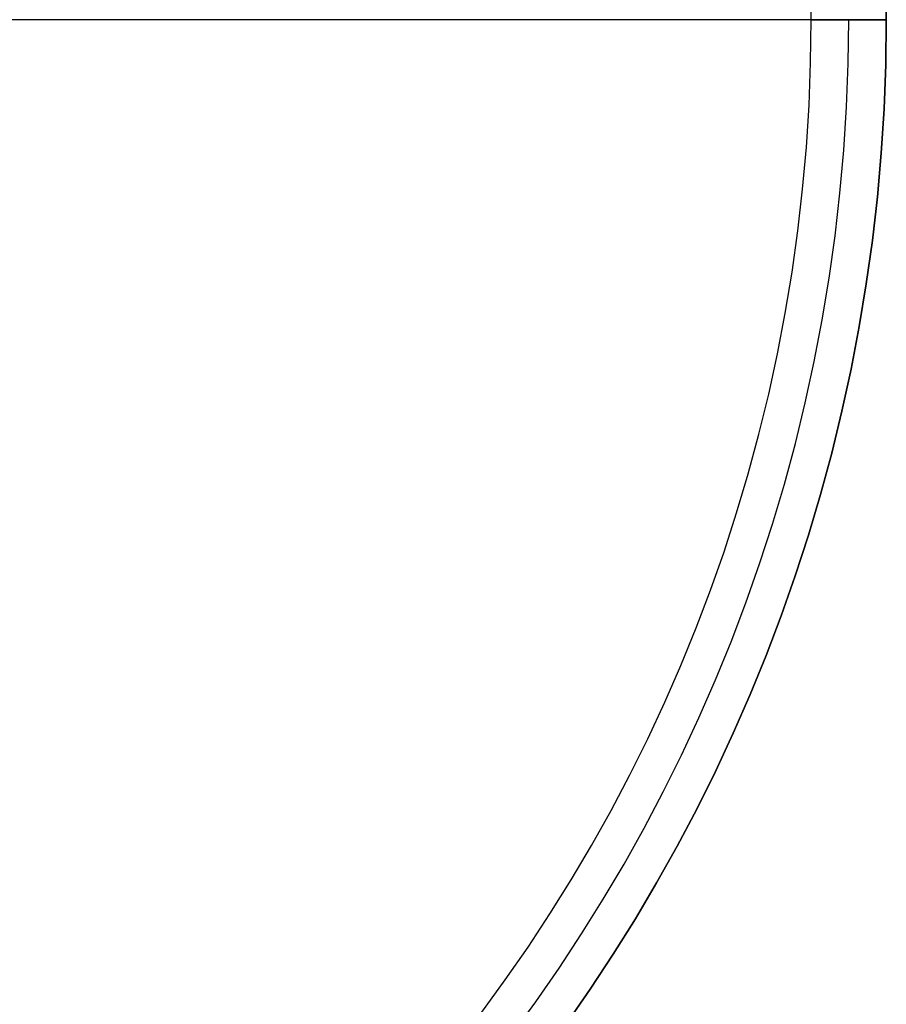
# Model space of a CAD drawing. Header units: millimetres. Extents: x -331 to 269, y -301 to 299.
# Tile 13 of 19: x 119 to 269, y -172 to -1. Entities that reach past the tile are written whole.
import ezdxf

# ---------------------------------------------------------------- set-up
doc = ezdxf.new("R2010")
doc.units = ezdxf.units.MM
doc.header["$MEASUREMENT"] = 0
doc.layers.add('Soround table top', color=7, linetype='Continuous', true_color=0x4c7c50)

msp = doc.modelspace()

# ---------------------------------------------------------------- linework, layer by layer
at = {"layer": 'Soround table top'}
msp.add_circle((-31.32, -1.17, 378), 300, dxfattribs=at)
for centre, radius, start, end in [((-31.32, -1.17, 384), 300, 0, 180), ((-31.32, -1.17, 384), 300, 0, 180), ((-31.32, -1.17, 378), 300, 0, 180), ((-31.32, -1.17, 378), 300, 0, 180), ((-31.32, -1.17, 378), 300, 0, 180), ((-31.32, -1.17, 384), 300, 0, 180), ((-31.32, -1.17, 384), 300, 0, 180), ((-31.32, -1.17, 378), 300, 0, 180), ((-31.32, -1.17, 397), 287, 0, 180), ((-31.32, -1.17, 397), 287, 0, 180), ((-31.32, -1.17, 397), 287, 360, 180), ((-31.32, -1.17, 397), 287, 0, 180), ((-31.32, -1.17, 378), 300, 180, 0), ((-31.32, -1.17, 384), 300, 180, 0), ((-31.32, -1.17, 384), 300, 180, 0), ((-31.32, -1.17, 378), 300, 180, 0), ((-31.32, -1.17, 378), 300, 180, 0), ((-31.32, -1.17, 384), 300, 180, 0), ((-31.32, -1.17, 384), 300, 180, 0), ((-31.32, -1.17, 378), 300, 180, 0), ((-31.32, -1.17, 381), 300, 180, 0), ((-31.32, -1.17, 390.5), 293.5, 180, 0), ((-31.32, -1.17, 397), 287, 180, 360), ((-31.32, -1.17, 397), 287, 180, 360), ((-31.32, -1.17, 397), 287, 180, 360), ((-31.32, -1.17, 397), 287, 180, 360)]:
    msp.add_arc(centre, radius, start, end, dxfattribs=at)
for points in [[(255.68, -1.17, 397), (-31.32, -1.17, 397), (-318.32, -1.17, 397)], [(268.68, -1.17, 378), (60.94, -1.17, 378), (-146.8, -1.17, 378)], [(255.68, -1.17, 397), (262.18, -1.17, 390.5), (268.68, -1.17, 384)], [(268.68, -1.17, 384), (262.18, -1.17, 390.5), (255.68, -1.17, 397)], [(268.68, -1.17, 384), (268.68, -1.17, 381), (268.68, -1.17, 378)], [(268.68, -1.17, 378), (268.68, -1.17, 381), (268.68, -1.17, 384)]]:
    msp.add_open_spline(points, degree=2, dxfattribs=at)

doc.saveas('drawing.dxf')
